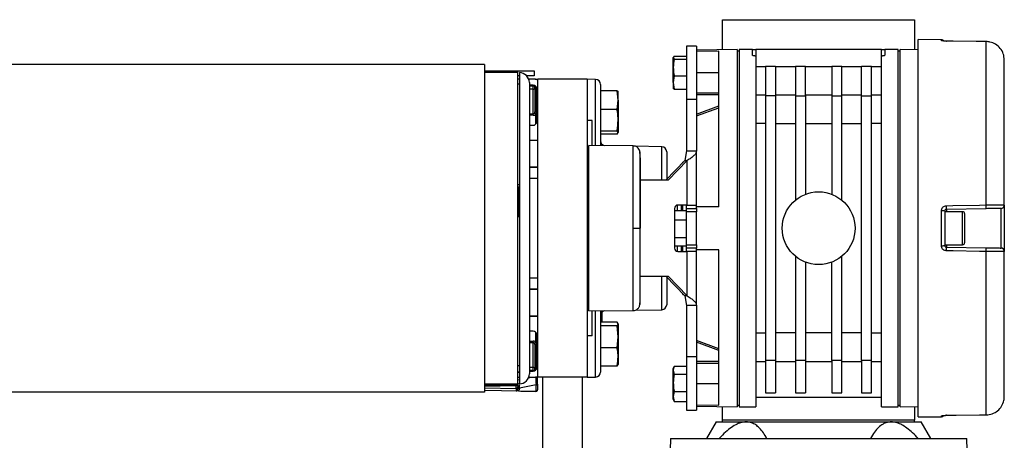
# Model space of a CAD drawing. Header units: millimetres. Extents: x 0 to 420, y 0 to 297.
# Tile 21 of 22: x 331 to 353, y 219 to 228. Entities that reach past the tile are written whole.
import ezdxf

# ---------------------------------------------------------------- set-up
doc = ezdxf.new("R2010")
doc.units = ezdxf.units.MM

msp = doc.modelspace()

# ---------------------------------------------------------------- linework, layer by layer
at = {"color": 7, "linetype": 'Continuous', "lineweight": 25}
for p, q in [((346.50223, 227.49546), (346.50223, 228.14149)), ((346.50223, 228.14149), (350.61434, 228.14149)), ((350.61434, 228.14149), (350.61434, 227.49546)), ((345.94213, 227.57431), (345.72944, 227.57431)), ((345.72944, 227.57431), (345.72944, 226.43219)), ((345.94213, 227.57431), (345.94213, 226.43219)), ((351.18924, 227.71177), (350.69233, 227.7161)), ((350.69233, 219.63368), (350.69233, 227.7161)), ((351.18924, 227.69432), (351.18924, 227.71177)), ((351.29373, 227.68184), (351.29388, 227.68235)), ((352.14915, 227.67245), (352.14931, 227.67299)), ((352.14915, 224.1732), (352.14915, 227.67245)), ((345.46427, 227.36235), (345.44584, 227.3293)), ((345.46427, 227.36235), (345.72944, 227.36235)), ((346.81418, 227.5009), (345.94213, 227.48568)), ((346.42424, 227.46619), (345.94213, 227.45772)), ((346.42424, 224.13573), (346.42424, 227.46619)), ((346.81418, 227.5009), (346.81418, 219.84888)), ((346.85672, 227.46796), (346.81418, 227.46796)), ((347.14031, 227.50341), (346.85672, 227.50341)), ((346.85672, 227.50341), (346.85672, 219.84637)), ((347.14031, 227.50341), (347.21121, 227.50341)), ((347.14031, 227.38184), (347.14031, 227.50341)), ((347.21121, 227.50341), (347.21121, 227.3628)), ((349.90535, 227.50341), (347.21121, 227.50341)), ((347.21121, 227.3628), (347.21121, 226.38206)), ((349.90535, 227.3628), (349.90535, 227.50341)), ((349.90535, 227.50341), (349.97625, 227.50341)), ((349.90535, 226.38206), (349.90535, 227.3628)), ((350.25985, 227.50341), (349.97625, 227.50341)), ((349.97625, 227.50341), (349.97625, 227.38184)), ((350.25985, 219.84637), (350.25985, 227.50341)), ((350.30239, 227.46796), (350.25985, 227.46796)), ((350.69233, 227.4941), (350.30239, 227.5009)), ((350.30239, 219.84888), (350.30239, 227.5009)), ((341.40463, 227.18436), (270.50617, 227.18436)), ((341.40463, 227.18436), (341.40463, 220.16542)), ((345.44584, 227.3293), (345.46427, 227.29624)), ((345.44584, 227.11863), (345.44584, 227.3293)), ((345.46427, 227.29624), (345.72944, 227.29624)), ((347.42391, 227.14913), (347.6366, 227.14913)), ((347.42391, 227.14913), (347.42391, 226.51083)), ((347.6366, 227.14913), (347.6366, 226.51083)), ((348.06199, 227.14913), (348.27469, 227.14913)), ((348.06199, 227.14913), (348.06199, 226.51083)), ((348.27469, 226.51083), (348.27469, 227.14913)), ((348.84188, 227.14913), (349.05457, 227.14913)), ((348.84188, 227.14913), (348.84188, 226.51083)), ((349.05457, 226.51083), (349.05457, 227.14913)), ((349.47996, 227.14913), (349.69266, 227.14913)), ((349.47996, 226.51083), (349.47996, 227.14913)), ((349.69266, 226.51083), (349.69266, 227.14913)), ((352.53569, 224.16995), (352.53569, 227.27963)), ((341.40463, 227.04257), (342.11361, 227.04257)), ((342.11361, 227.00712), (341.40463, 227.00851)), ((342.11361, 227.04257), (342.46811, 227.04257)), ((342.11361, 227.00712), (342.11361, 227.04257)), ((342.11361, 220.34266), (342.11361, 227.00712)), ((342.14906, 226.93622), (342.11361, 226.93622)), ((342.14906, 227.00712), (342.14906, 226.44342)), ((342.46811, 226.93622), (342.3076, 226.93622)), ((342.46811, 227.04257), (342.46811, 226.93622)), ((345.44584, 226.79645), (345.44584, 227.11863)), ((345.46427, 226.94101), (345.44584, 226.79645)), ((345.46427, 226.94101), (345.72944, 226.94101)), ((345.94213, 227.00712), (346.42424, 227.00712)), ((347.21121, 227.14149), (347.42391, 227.14149)), ((347.6366, 227.14149), (348.06199, 227.14149)), ((348.27469, 227.14149), (348.84188, 227.14149)), ((349.05457, 227.14149), (349.47996, 227.14149)), ((349.69266, 227.14149), (349.90535, 227.14149)), ((342.14906, 226.86532), (342.11361, 226.86532)), ((342.14906, 226.75897), (342.11361, 226.75897)), ((342.46811, 226.86532), (342.34959, 226.86532)), ((342.36176, 226.79442), (342.36176, 220.55536)), ((342.44684, 226.7377), (342.36176, 226.7377)), ((342.48616, 226.8644), (342.50294, 226.86469)), ((343.60248, 226.86532), (342.539, 226.86532)), ((342.539, 226.86532), (342.539, 220.48446)), ((343.78158, 226.8622), (343.60248, 226.86532)), ((343.60248, 226.86532), (343.60248, 220.48446)), ((343.78158, 225.43952), (343.78158, 226.8622)), ((343.88608, 226.75586), (343.88608, 225.43861)), ((345.44584, 226.79645), (345.46427, 226.65189)), ((345.44584, 226.79645), (345.44584, 226.68023)), ((342.36176, 226.72037), (342.44591, 226.72257)), ((342.44591, 226.65247), (342.36176, 226.65027)), ((342.44591, 226.12762), (342.44591, 226.65247)), ((342.48229, 226.68714), (342.48229, 226.16532)), ((342.48229, 226.68714), (342.51065, 226.68714)), ((342.50973, 226.69795), (342.51065, 226.68714)), ((342.51065, 226.68714), (342.51065, 226.16532)), ((342.51774, 225.95073), (342.51774, 226.66681)), ((344.23963, 226.62109), (343.88608, 226.62109)), ((344.2642, 226.42071), (344.23963, 226.62109)), ((344.23963, 226.62109), (344.2642, 226.5891)), ((344.2642, 226.42071), (344.2642, 226.59263)), ((345.46427, 226.65189), (345.44584, 226.68494)), ((345.46427, 226.65189), (345.72944, 226.65189)), ((346.42424, 226.56549), (345.94213, 226.56549)), ((346.42424, 226.53152), (345.94213, 226.53152)), ((347.42391, 226.52742), (347.21121, 226.52742)), ((348.06199, 226.52742), (347.6366, 226.52742)), ((348.84188, 226.52742), (348.27469, 226.52742)), ((349.47996, 226.52742), (349.05457, 226.52742)), ((349.90535, 226.52742), (349.69266, 226.52742)), ((342.14906, 226.44342), (342.14906, 220.34266)), ((344.23963, 226.22032), (344.2642, 226.42071)), ((344.2642, 226.42071), (344.2642, 225.98794)), ((345.94213, 226.43219), (345.72944, 226.43219)), ((345.72944, 226.43219), (345.72944, 225.33298)), ((345.94213, 226.43219), (345.94213, 225.33298)), ((347.21121, 226.38206), (347.21121, 220.96772)), ((347.42391, 226.51083), (347.42391, 220.83895)), ((347.6366, 226.51083), (347.42391, 226.51083)), ((347.6366, 226.51083), (347.6366, 220.83895)), ((348.06199, 226.51083), (348.27469, 226.51083)), ((348.06199, 226.51083), (348.06199, 224.27648)), ((348.27469, 226.51083), (348.27469, 224.40138)), ((348.84188, 226.51083), (349.05457, 226.51083)), ((348.84188, 226.51083), (348.84188, 224.40138)), ((349.05457, 224.27648), (349.05457, 226.51083)), ((349.47996, 226.51083), (349.69266, 226.51083)), ((349.47996, 220.83895), (349.47996, 226.51083)), ((349.69266, 220.83895), (349.69266, 226.51083)), ((349.90535, 220.96772), (349.90535, 226.38206)), ((342.36176, 226.12956), (342.44591, 226.12762)), ((342.4456, 226.09295), (342.36176, 226.09489)), ((342.48229, 226.16532), (342.51065, 226.16532)), ((342.50294, 225.90738), (342.50294, 226.1205)), ((344.23963, 226.22032), (343.88608, 226.22032)), ((345.94213, 226.11905), (346.42424, 226.2948)), ((345.94213, 226.08138), (346.42424, 226.25712)), ((342.36176, 225.87983), (342.44684, 225.87983)), ((343.70883, 225.97909), (343.60248, 225.97909)), ((343.70883, 225.44642), (343.70883, 225.97909)), ((344.2642, 225.98794), (344.2642, 225.72357)), ((347.42391, 225.91458), (347.21121, 225.91458)), ((347.6366, 225.91458), (348.06199, 225.91458)), ((348.27469, 225.91458), (348.84188, 225.91458)), ((349.05457, 225.91458), (349.47996, 225.91458)), ((349.90535, 225.91458), (349.69266, 225.91458)), ((344.23963, 225.75556), (343.88608, 225.75556)), ((344.23963, 225.69158), (343.88608, 225.69158)), ((344.2642, 225.72357), (344.23963, 225.75556)), ((344.23963, 225.69158), (344.2642, 225.72357)), ((342.36176, 225.56433), (342.539, 225.56433)), ((342.539, 225.5537), (342.36176, 225.5537)), ((342.50294, 225.5537), (342.50294, 225.56433)), ((343.63793, 225.41252), (343.60248, 225.4119)), ((344.58741, 225.43876), (343.63793, 225.44704)), ((343.63793, 221.90274), (343.63793, 225.44704)), ((345.19955, 225.41948), (344.63425, 225.42934)), ((345.19955, 224.70292), (345.19955, 225.41948)), ((345.30404, 225.31314), (345.30404, 224.72509)), ((345.72944, 225.33298), (345.69073, 225.12541)), ((345.72944, 225.33298), (345.94213, 225.33298)), ((345.94213, 224.17118), (345.94213, 225.33298)), ((345.69073, 225.12541), (345.28263, 224.70292)), ((345.74578, 225.12541), (345.33768, 224.70292)), ((345.65928, 225.09286), (345.65145, 225.09286)), ((345.65145, 225.08475), (345.65145, 225.09286)), ((345.69073, 225.12541), (345.74578, 225.12541)), ((345.74578, 224.17118), (345.74578, 225.12541)), ((342.36176, 224.98651), (342.539, 224.98651)), ((342.539, 224.97588), (342.36176, 224.97588)), ((342.50294, 224.97588), (342.50294, 224.98651)), ((342.539, 224.73837), (342.36176, 224.73837)), ((345.33768, 224.70292), (344.72879, 224.70292)), ((342.11361, 224.61177), (342.14906, 224.61177)), ((342.1207, 224.56518), (342.1207, 223.92677)), ((345.47099, 224.10028), (345.47099, 223.2495)), ((345.47099, 224.05254), (345.72944, 224.05254)), ((345.53092, 224.17062), (345.53092, 224.05254)), ((345.74578, 224.17118), (345.53948, 224.17118)), ((345.616, 224.17118), (345.616, 224.05254)), ((345.62668, 224.05254), (345.62668, 224.17118)), ((345.62804, 224.17118), (345.62804, 224.05254)), ((345.65145, 224.05254), (345.65145, 224.17118)), ((345.72944, 224.10028), (345.72944, 224.17118)), ((345.72944, 224.02938), (345.72944, 224.10028)), ((345.72944, 224.10028), (345.94213, 224.10028)), ((345.94213, 224.02938), (345.72944, 224.02938)), ((345.72944, 223.3204), (345.72944, 224.02938)), ((345.74578, 224.17118), (345.94213, 224.17118)), ((345.94213, 224.10028), (345.94213, 224.17118)), ((346.42424, 224.13573), (345.94213, 224.13573)), ((345.94213, 224.10028), (345.94213, 224.02938)), ((345.94213, 223.3204), (345.94213, 224.02938)), ((351.18924, 223.30003), (351.18924, 224.04975)), ((351.25952, 224.04317), (351.25952, 223.30661)), ((351.64237, 224.02939), (351.25952, 224.02939)), ((352.14977, 224.09355), (351.29435, 224.07861)), ((351.29435, 224.07861), (351.29435, 224.02939)), ((351.64237, 223.32039), (351.64237, 224.02939)), ((351.68491, 223.98685), (351.68491, 223.36293)), ((352.46603, 223.25072), (352.46603, 224.09907)), ((352.53569, 224.16995), (352.53569, 223.17983)), ((342.11361, 223.92677), (342.14906, 223.92677)), ((345.47099, 223.85308), (345.72944, 223.85308)), ((344.7271, 223.67489), (344.73686, 223.67489)), ((345.47099, 223.47543), (345.72944, 223.47543)), ((345.47099, 223.29725), (345.72944, 223.29725)), ((345.53092, 223.29725), (345.53092, 223.17916)), ((345.53948, 223.1786), (345.74578, 223.1786)), ((345.616, 223.29725), (345.616, 223.1786)), ((345.62668, 223.1786), (345.62668, 223.29725)), ((345.62804, 223.29725), (345.62804, 223.1786)), ((345.65145, 223.1786), (345.65145, 223.29725)), ((345.72944, 223.2495), (345.72944, 223.3204)), ((345.72944, 223.3204), (345.94213, 223.3204)), ((345.94213, 223.2495), (345.72944, 223.2495)), ((345.72944, 223.1786), (345.72944, 223.2495)), ((345.74578, 222.22437), (345.74578, 223.1786)), ((345.94213, 223.1786), (345.74578, 223.1786)), ((345.94213, 223.3204), (345.94213, 223.2495)), ((345.94213, 223.1786), (345.94213, 223.2495)), ((346.42424, 223.21405), (345.94213, 223.21405)), ((345.94213, 222.0168), (345.94213, 223.1786)), ((346.42424, 219.88359), (346.42424, 223.21405)), ((351.25952, 223.32039), (351.64237, 223.32039)), ((351.29435, 223.32039), (351.29435, 223.27117)), ((351.29435, 223.27117), (352.14977, 223.25624)), ((352.14915, 219.67733), (352.14915, 223.17658)), ((352.53569, 220.07016), (352.53569, 223.17983)), ((348.06199, 223.0733), (348.06199, 220.83895)), ((348.27469, 222.9484), (348.27469, 220.83895)), ((348.84188, 220.83895), (348.84188, 222.9484)), ((349.05457, 220.83895), (349.05457, 223.0733)), ((342.36176, 222.61141), (342.539, 222.61141)), ((344.72879, 222.64686), (345.33768, 222.64686)), ((345.19955, 221.93031), (345.19955, 222.64686)), ((345.28263, 222.64686), (345.69073, 222.22437)), ((345.30404, 222.62469), (345.30404, 222.03664)), ((345.33768, 222.64686), (345.74578, 222.22437)), ((342.36176, 222.3739), (342.539, 222.3739)), ((342.539, 222.36327), (342.36176, 222.36327)), ((342.43266, 222.36327), (342.43266, 222.3739)), ((342.50294, 222.36327), (342.50294, 222.3739)), ((345.65145, 222.25692), (345.65145, 222.26504)), ((345.65145, 222.25692), (345.65928, 222.25692)), ((345.74578, 222.22437), (345.69073, 222.22437)), ((345.69073, 222.22437), (345.72944, 222.0168)), ((343.60248, 221.93788), (343.63793, 221.93726)), ((343.63793, 221.90274), (344.58741, 221.91102)), ((343.70883, 221.37069), (343.70883, 221.90336)), ((343.78158, 220.48759), (343.78158, 221.91026)), ((343.88608, 221.91117), (343.88608, 220.59392)), ((343.92152, 221.82788), (343.92152, 221.89134)), ((344.63658, 221.92048), (345.19955, 221.93031)), ((345.94213, 222.0168), (345.72944, 222.0168)), ((345.72944, 222.0168), (345.72944, 220.91759)), ((345.94213, 222.0168), (345.94213, 220.91759)), ((342.36176, 221.79608), (342.539, 221.79608)), ((342.539, 221.78545), (342.36176, 221.78545)), ((342.43266, 221.78545), (342.43266, 221.79608)), ((342.50294, 221.78545), (342.50294, 221.79608)), ((344.23963, 221.66422), (343.88608, 221.66422)), ((343.88614, 221.80666), (343.92152, 221.80727)), ((343.92152, 221.82788), (343.88905, 221.82784)), ((343.92152, 221.80727), (343.92152, 221.82788)), ((343.92152, 221.66422), (343.92152, 221.80727)), ((344.2642, 221.6242), (344.23963, 221.66422)), ((342.44684, 221.46995), (342.36176, 221.46995)), ((344.23963, 221.58418), (343.88608, 221.58418)), ((344.23963, 221.58418), (344.2642, 221.6242)), ((344.2642, 221.34879), (344.23963, 221.58418)), ((344.2642, 221.6242), (344.2642, 221.34879)), ((342.36176, 221.2549), (342.4456, 221.25683)), ((342.50294, 221.22929), (342.50294, 221.4424)), ((342.51774, 220.68298), (342.51774, 221.39905)), ((343.70883, 221.37069), (343.60248, 221.37069)), ((344.23963, 221.1134), (344.2642, 221.34879)), ((344.2642, 221.34879), (344.2642, 220.91803)), ((345.94213, 221.2684), (345.94213, 221.2684)), ((346.42424, 221.09266), (345.94213, 221.2684)), ((347.21121, 221.4352), (347.42391, 221.4352)), ((348.06199, 221.4352), (347.6366, 221.4352)), ((348.84188, 221.4352), (348.27469, 221.4352)), ((349.47996, 221.4352), (349.05457, 221.4352)), ((349.69266, 221.4352), (349.90535, 221.4352)), ((342.44591, 221.22217), (342.36176, 221.22023)), ((342.44591, 220.69731), (342.44591, 221.22217)), ((342.48229, 221.18446), (342.48229, 220.66265)), ((342.48229, 221.18446), (342.51065, 221.18446)), ((342.51065, 221.18446), (342.51065, 220.66265)), ((344.23963, 221.1134), (343.88608, 221.1134)), ((346.42424, 221.05498), (345.94213, 221.23073)), ((344.2642, 220.91803), (344.2642, 220.75733)), ((345.94213, 220.91759), (345.72944, 220.91759)), ((345.72944, 220.91759), (345.72944, 219.77548)), ((345.94213, 220.91759), (345.94213, 219.77548)), ((346.42424, 220.81826), (345.94213, 220.81826)), ((347.21121, 220.96772), (347.21121, 219.84637)), ((347.21121, 220.82236), (347.42391, 220.82236)), ((347.6366, 220.83895), (347.42391, 220.83895)), ((347.42391, 220.83895), (347.42391, 220.14948)), ((347.6366, 220.83895), (347.6366, 220.14948)), ((347.6366, 220.82236), (348.06199, 220.82236)), ((348.06199, 220.83895), (348.06199, 220.14948)), ((348.27469, 220.83895), (348.06199, 220.83895)), ((348.27469, 220.83895), (348.27469, 220.14948)), ((348.27469, 220.82236), (348.84188, 220.82236)), ((349.05457, 220.83895), (348.84188, 220.83895)), ((348.84188, 220.83895), (348.84188, 220.14948)), ((349.05457, 220.14948), (349.05457, 220.83895)), ((349.05457, 220.82236), (349.47996, 220.82236)), ((349.69266, 220.83895), (349.47996, 220.83895)), ((349.47996, 220.83895), (349.47996, 220.14948)), ((349.69266, 220.14948), (349.69266, 220.83895)), ((349.69266, 220.82236), (349.90535, 220.82236)), ((349.90535, 219.84637), (349.90535, 220.96772)), ((342.11361, 220.73655), (342.14906, 220.73655)), ((342.36176, 220.69951), (342.44591, 220.69731)), ((342.44591, 220.62721), (342.36176, 220.62941)), ((342.36176, 220.61208), (342.44684, 220.61208)), ((342.48229, 220.66265), (342.51065, 220.66265)), ((342.51065, 220.66265), (342.50978, 220.65243)), ((344.23963, 220.72267), (343.88608, 220.72267)), ((344.2642, 220.76269), (344.23963, 220.72267)), ((345.46427, 220.71981), (345.44584, 220.63547)), ((345.46009, 220.70902), (345.44584, 220.66989)), ((345.44584, 220.63547), (345.44584, 220.66989)), ((345.44584, 220.63547), (345.46427, 220.55113)), ((345.44584, 220.36256), (345.44584, 220.63547)), ((345.46427, 220.71981), (345.72944, 220.71981)), ((345.94213, 220.78429), (346.42424, 220.78429)), ((342.11361, 220.60111), (342.14906, 220.60111)), ((342.11361, 220.59081), (342.14906, 220.59081)), ((342.11361, 220.48446), (342.14906, 220.48446)), ((342.11361, 220.4249), (342.14906, 220.4323)), ((342.34527, 220.47324), (342.39905, 220.48446)), ((342.34959, 220.48446), (342.46811, 220.48446)), ((343.60248, 220.48446), (342.539, 220.48446)), ((342.539, 220.33159), (342.539, 220.48446)), ((342.64535, 220.48446), (342.64535, 217.89667)), ((343.49613, 220.48446), (343.49613, 217.89667)), ((343.60248, 220.48446), (343.78158, 220.48759)), ((345.46427, 220.55113), (345.72944, 220.55113)), ((341.40463, 220.34127), (342.11361, 220.34266)), ((341.40463, 220.31611), (342.07755, 220.32785)), ((342.07755, 220.29971), (341.40463, 220.28797)), ((341.40463, 220.25291), (342.07755, 220.24116)), ((342.50294, 220.17989), (341.40463, 220.19906)), ((342.07755, 220.24116), (342.07755, 220.29971)), ((342.11361, 220.29241), (342.11361, 220.27607)), ((342.11361, 220.27607), (342.11361, 220.22722)), ((342.50479, 220.32279), (342.14783, 220.24831)), ((342.14783, 220.24831), (342.14783, 220.23602)), ((342.50479, 220.18178), (342.50479, 220.32279)), ((342.539, 220.33159), (342.539, 220.21643)), ((342.539, 220.21643), (342.539, 220.21533)), ((345.44584, 220.06975), (345.44584, 220.36256)), ((346.42424, 220.34266), (345.94213, 220.34266)), ((341.40463, 220.16542), (270.50617, 220.16542)), ((342.50294, 220.18177), (342.50479, 220.18178)), ((345.46427, 220.17399), (345.44584, 220.06975)), ((345.44584, 220.06975), (345.46427, 219.96552)), ((345.44584, 220.01544), (345.44584, 220.06975)), ((345.44584, 220.01544), (345.46009, 219.9763)), ((345.46427, 219.96552), (345.46178, 219.97692)), ((345.46427, 220.17399), (345.72944, 220.17399)), ((347.21121, 220.05907), (349.90535, 220.05907)), ((347.42391, 220.14948), (347.6366, 220.14948)), ((348.06199, 220.14948), (348.27469, 220.14948)), ((348.84188, 220.14948), (349.05457, 220.14948)), ((349.47996, 220.14948), (349.69266, 220.14948)), ((345.46427, 219.96552), (345.72944, 219.96552)), ((345.72944, 219.77548), (345.94213, 219.77548)), ((345.94213, 219.89207), (346.42424, 219.88359)), ((345.94213, 219.8641), (346.81418, 219.84888)), ((346.50223, 219.56278), (346.50223, 219.85432)), ((346.81418, 219.88182), (346.85672, 219.88182)), ((346.85672, 219.84637), (347.21121, 219.84637)), ((349.90535, 219.84637), (350.25985, 219.84637)), ((350.25985, 219.88182), (350.30239, 219.88182)), ((350.30239, 219.84888), (350.69233, 219.85568)), ((350.61434, 219.85432), (350.61434, 219.56278)), ((350.61434, 219.56278), (346.50223, 219.56278)), ((346.50223, 219.52733), (346.50223, 219.56278)), ((350.61434, 219.52733), (350.61434, 219.56278)), ((350.69233, 219.63368), (351.18924, 219.63802)), ((351.18924, 219.63802), (351.18924, 219.65546)), ((351.29388, 219.66744), (351.29373, 219.66794)), ((352.14931, 219.67679), (352.14915, 219.67733)), ((346.36043, 219.52733), (346.15577, 219.17284)), ((346.36043, 219.52733), (347.00417, 219.52733)), ((347.00417, 219.52733), (350.1124, 219.52733)), ((350.1124, 219.52733), (350.75614, 219.52733)), ((350.9608, 219.17284), (350.75614, 219.52733)), ((345.38558, 219.17284), (345.36785, 218.67655)), ((345.38558, 219.17284), (351.73099, 219.17284)), ((351.74871, 218.67655), (351.73099, 219.17284))]:
    msp.add_line(p, q, dxfattribs=at)
at = {"color": 7, "linetype": 'Continuous', "lineweight": 25, "flags": 128}
for points in [[(352.14915, 227.67245), (352.00738, 227.67401), (351.44032, 227.68023), (351.29373, 227.68184)], [(352.14931, 227.67299), (351.93564, 227.67534), (351.29388, 227.68235)], [(342.11361, 224.56661), (342.11856, 224.56565), (342.12898, 224.56297), (342.13752, 224.55973), (342.14385, 224.55606), (342.14775, 224.55208), (342.14906, 224.54795)], [(351.29373, 224.15799), (351.43549, 224.16051), (352.00256, 224.1706), (352.14915, 224.1732)], [(344.58734, 223.67485), (344.61298, 223.67485), (344.63774, 223.67486), (344.66079, 223.67487), (344.68137, 223.67487), (344.69881, 223.67488), (344.71252, 223.67489), (344.72206, 223.67489), (344.7271, 223.67489)], [(352.14915, 223.17658), (352.00738, 223.1791), (351.44032, 223.18919), (351.29373, 223.19179)], [(351.29373, 219.66794), (351.43549, 219.6695), (352.00256, 219.67572), (352.14915, 219.67733)], [(351.29388, 219.66744), (351.50793, 219.66977), (352.14931, 219.67679)]]:
    msp.add_lwpolyline(points, dxfattribs=at)
at = {"color": 7, "linetype": 'Continuous', "lineweight": 25}
msp.add_circle((348.55828, 223.67489), 0.77988, dxfattribs=at)
for centre, radius, start, end in [((351.18862, 227.64087), 0.0709, 39.032066, 89.5), ((351.18862, 227.62318), 0.07114, 65.308991, 89.507922), ((342.14906, 226.79442), 0.2127, 0, 90), ((342.27375, 226.7314), 0.17239, 357.065546, 2.096694), ((342.44684, 226.66681), 0.0709, 0, 90), ((342.46811, 226.68808), 0.17725, 66.421822, 90), ((342.52391, 226.86185), 0.02116, 172.280996, 179.853342), ((342.50356, 226.82925), 0.03545, 46.306944, 91), ((343.77973, 226.75586), 0.10635, 0, 89), ((342.50985, 226.68752), 0.07292, 151.27083, 208.72917), ((342.44684, 226.68714), 0.03545, 0, 91.5), ((342.4472, 226.68754), 0.03509, 267.897265, 359.338363), ((342.22873, 227.04633), 0.41724, 306.101362, 308.994675), ((341.67461, 226.11716), 0.77137, 358.201285, 0.77631), ((341.81834, 225.25059), 1.10698, 51.797712, 53.642543), ((342.44684, 225.95073), 0.0709, 270, 0), ((343.99242, 225.54691), 0.10635, 180, 254.991863), ((345.1977, 225.31314), 0.10635, 0, 89), ((345.54071, 224.10147), 0.06972, 91.010185, 180.97576), ((351.20655, 223.85616), 0.19437, 74.186709, 95.110332), ((349.40428, 224.10357), 1.89023, 359.243468, 1.649657), ((351.64237, 223.98685), 0.04254, 0, 90), ((350.26401, 224.11873), 1.88592, 359.234824, 1.655124), ((352.46479, 224.16995), 0.0709, 271, 0), ((351.64237, 223.36293), 0.04254, 270, 0), ((345.54071, 223.24831), 0.06972, 179.02424, 268.989815), ((351.20655, 223.49363), 0.19437, 264.889668, 285.813291), ((349.40428, 223.24621), 1.89023, 358.350343, 0.756532), ((350.26401, 223.23105), 1.88592, 358.344876, 0.765176), ((352.46479, 223.17983), 0.0709, 0, 89), ((343.99242, 221.80287), 0.10635, 105.008137, 180), ((345.1977, 222.03664), 0.10635, 271, 0), ((342.44684, 221.39905), 0.0709, 0, 90), ((341.67461, 221.23262), 0.77137, 359.22369, 1.798715), ((341.81834, 222.09919), 1.10698, 306.357457, 308.202288), ((342.50985, 220.66226), 0.07292, 151.27083, 208.72917), ((342.4472, 220.66224), 0.03509, 0.661637, 92.102735), ((342.44684, 220.66265), 0.03545, 268.5, 0), ((342.29905, 220.61857), 0.14711, 357.470713, 3.367047), ((342.44684, 220.68298), 0.0709, 270, 0), ((342.22873, 220.30345), 0.41724, 51.005325, 53.898638), ((342.14906, 220.55536), 0.2127, 270, 0), ((342.46811, 220.66171), 0.17725, 270, 293.578178), ((343.77973, 220.59392), 0.10635, 271, 0), ((342.10908, 220.31378), 0.03453, 155.95366, 204.04634), ((341.9337, 220.33761), 0.14418, 356.118299, 1.978938), ((342.07816, 220.29241), 0.03545, 25.929341, 91), ((342.07842, 220.27635), 0.03519, 268.575283, 359.547871), ((341.87063, 220.40863), 0.23287, 339.303426, 343.534046), ((342.07816, 220.29241), 0.03545, 0, 25.929341), ((342.14008, 220.24613), 0.05331, 81.082524, 119.761892), ((342.14006, 220.20759), 0.04145, 79.201074, 129.646636), ((342.14006, 220.19531), 0.04145, 79.201074, 129.646636), ((342.50356, 220.21533), 0.03545, 269, 0), ((342.51256, 220.36351), 0.04145, 259.201074, 309.646636), ((351.18862, 219.70891), 0.0709, 270.5, 321.461151), ((351.18863, 219.72659), 0.07114, 270.491268, 296.898689)]:
    msp.add_arc(centre, radius, start, end, dxfattribs=at)
for centre, major_axis, ratio, start_param, end_param in [((342.44746, 226.16542), (0.00589, 0.07225), 0.9778629, 3.19863673, 4.12356395), ((342.44684, 226.16542), (0.00203, 0.03776), 0.93727328, 3.1727564, 4.09768363), ((342.44746, 221.18437), (-0.00589, 0.07225), 0.9778629, 5.30121401, 6.22614123), ((342.44684, 221.18437), (-0.00203, 0.03776), 0.93727328, 5.32709433, 6.25202156), ((342.50356, 220.50369), (-0.00724, 0.72275), 0.00082193, 1.59255895, 1.82376246), ((342.07816, 223.73277), (0.00062, 3.54545), 0.00001526, 2.96708611, 3.09656734), ((366.85225, 223.30034), (87.02453, -0.6392), 0.03946155, 4.42463256, 4.42909478), ((342.14906, 220.42971), (0.00724, 0.72577), 0.0008151, 4.45976438, 4.53102055), ((342.50356, 223.72534), (0.00062, 3.54545), 0.00001526, 3.10907241, 3.14159239)]:
    msp.add_ellipse(centre, major_axis=major_axis, ratio=ratio, start_param=start_param, end_param=end_param, dxfattribs=at)
for points, knots in [([(351.29373, 227.68184), (351.28184, 227.68211), (351.25801, 227.68266), (351.22657, 227.6852), (351.20299, 227.6885), (351.19089, 227.69173), (351.18969, 227.69361), (351.18924, 227.69432)], [0, 0, 0, 0, 0.21375419, 0.42830474, 0.6450109, 0.86422349, 1, 1, 1, 1]), ([(351.29387, 227.6824), (351.29241, 227.6824), (351.27992, 227.6824), (351.2565, 227.68346), (351.23165, 227.68555), (351.21875, 227.68734), (351.2143, 227.68835), (351.21476, 227.68822), (351.21485, 227.68819)], [0, 0, 0, 0, 0.03902567, 0.3344974, 0.63082105, 0.83813339, 0.96841014, 1, 1, 1, 1]), ([(352.53569, 227.27963), (352.53131, 227.32407), (352.52256, 227.41298), (352.45428, 227.53135), (352.35396, 227.62019), (352.24562, 227.66556), (352.17545, 227.67057), (352.14915, 227.67245)], [0, 0, 0, 0, 0.21814391, 0.43644346, 0.65416005, 0.87038191, 1, 1, 1, 1]), ([(347.21121, 227.3628), (347.20346, 227.36301), (347.18794, 227.36343), (347.16719, 227.36663), (347.15114, 227.3713), (347.14181, 227.37667), (347.14077, 227.38027), (347.14031, 227.38184)], [0, 0, 0, 0, 0.20532875, 0.41053568, 0.61917072, 0.83501098, 1, 1, 1, 1]), ([(349.97625, 227.38184), (349.97543, 227.3797), (349.97377, 227.37544), (349.96087, 227.36959), (349.94201, 227.3652), (349.92221, 227.36307), (349.90976, 227.36287), (349.90535, 227.3628)], [0, 0, 0, 0, 0.22407008, 0.44823501, 0.66927926, 0.88297376, 1, 1, 1, 1]), ([(345.46427, 227.29624), (345.46367, 227.29314), (345.45242, 227.23459), (345.44904, 227.17503), (345.44584, 227.11863)], [0, 0, 0, 0, 0.052974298, 1, 1, 1, 1]), ([(345.44584, 227.11863), (345.44812, 227.07133), (345.45099, 227.01175), (345.462, 226.95311), (345.46427, 226.94101)], [0, 0, 0, 0, 0.79381431, 1, 1, 1, 1]), ([(342.47458, 226.14208), (342.47683, 226.14568), (342.4813, 226.15282), (342.48196, 226.16118), (342.48229, 226.16532)], [0, 0, 0, 0, 0.50426606, 1, 1, 1, 1]), ([(342.51065, 226.16532), (342.51037, 226.15746), (342.50982, 226.14217), (342.50519, 226.12759), (342.50294, 226.1205)], [0, 0, 0, 0, 0.51365174, 1, 1, 1, 1]), ([(344.2642, 225.98794), (344.26116, 226.04982), (344.25734, 226.12778), (344.24266, 226.2045), (344.23963, 226.22032)], [0, 0, 0, 0, 0.79381431, 1, 1, 1, 1]), ([(344.23963, 225.75556), (344.24043, 225.75962), (344.25543, 225.83623), (344.25993, 225.91415), (344.2642, 225.98794)], [0, 0, 0, 0, 0.0529743, 1, 1, 1, 1]), ([(344.58734, 223.67485), (344.58736, 223.7726), (344.58739, 223.97094), (344.5874, 224.25879), (344.58732, 224.53263), (344.58737, 224.77974), (344.5874, 224.99765), (344.58729, 225.17602), (344.58741, 225.31393), (344.58736, 225.39892), (344.58735, 225.43836), (344.58736, 225.4347), (344.58737, 225.43353)], [0, 0, 0, 0, 0.10580634, 0.21468099, 0.32048836, 0.42936412, 0.53517181, 0.64404783, 0.74985665, 0.85873394, 0.95481166, 1, 1, 1, 1]), ([(344.72751, 225.30718), (344.72743, 225.30841), (344.72703, 225.31416), (344.72371, 225.33556), (344.71028, 225.37143), (344.67676, 225.40977), (344.63307, 225.4346), (344.60194, 225.43646), (344.58786, 225.4373)], [0, 0, 0, 0, 0.01847736, 0.08582144, 0.30546512, 0.55831355, 0.80021053, 1, 1, 1, 1]), ([(344.73686, 225.18897), (344.73564, 225.20974), (344.73319, 225.25133), (344.72904, 225.2928), (344.72697, 225.31356)], [0, 0, 0, 0, 0.49937363, 1, 1, 1, 1]), ([(344.72713, 225.30715), (344.72713, 225.30824), (344.72711, 225.31168), (344.72714, 225.27565), (344.72713, 225.19632), (344.72707, 225.06966), (344.72713, 224.9032), (344.72713, 224.70245), (344.72711, 224.47198), (344.72718, 224.21934), (344.72709, 223.95096), (344.7271, 223.76691), (344.7271, 223.67489)], [0, 0, 0, 0, 0.04519697, 0.14229069, 0.24951199, 0.35673221, 0.46395128, 0.57117195, 0.6783794, 0.78558802, 0.8927954, 1, 1, 1, 1]), ([(344.73686, 225.18081), (344.73686, 225.18216), (344.73686, 225.18599), (344.73686, 225.12154), (344.73686, 224.99226), (344.73686, 224.80539), (344.73686, 224.56845), (344.73686, 224.29343), (344.73686, 223.99118), (344.73686, 223.78024), (344.73686, 223.67489)], [0, 0, 0, 0, 0.07182898, 0.20468157, 0.3367394, 0.46949014, 0.60201668, 0.73437542, 0.8673414, 1, 1, 1, 1]), ([(351.18924, 224.04975), (351.19042, 224.06197), (351.19278, 224.08637), (351.21122, 224.11889), (351.2384, 224.14342), (351.26775, 224.15596), (351.28673, 224.15744), (351.29373, 224.15799)], [0, 0, 0, 0, 0.22025504, 0.43971281, 0.65786567, 0.87387297, 1, 1, 1, 1]), ([(351.29435, 224.07861), (351.29201, 224.07843), (351.28565, 224.07795), (351.27585, 224.07381), (351.26683, 224.06578), (351.26071, 224.05518), (351.25991, 224.04718), (351.25952, 224.04317)], [0, 0, 0, 0, 0.12445638, 0.33899001, 0.55774681, 0.7788159, 1, 1, 1, 1]), ([(352.14915, 224.1732), (352.19275, 224.17374), (352.27992, 224.17482), (352.39565, 224.17507), (352.48304, 224.17417), (352.52916, 224.17232), (352.53384, 224.17062), (352.53569, 224.16995)], [0, 0, 0, 0, 0.21421189, 0.42824134, 0.64302839, 0.85935193, 1, 1, 1, 1]), ([(352.46603, 224.09907), (352.46452, 224.09904), (352.46069, 224.09897), (352.42298, 224.09831), (352.35149, 224.09707), (352.2568, 224.09541), (352.18545, 224.09417), (352.14977, 224.09355)], [0, 0, 0, 0, 0.14084344, 0.35738662, 0.57221465, 0.78608966, 1, 1, 1, 1]), ([(344.58737, 221.91598), (344.58736, 221.91486), (344.58735, 221.91114), (344.58736, 221.9498), (344.58741, 222.03473), (344.58729, 222.17077), (344.58739, 222.3502), (344.58737, 222.56563), (344.58732, 222.8146), (344.5874, 223.08564), (344.58739, 223.37593), (344.58736, 223.57426), (344.58734, 223.67485)], [0, 0, 0, 0, 0.04254763, 0.14094275, 0.24679549, 0.35571793, 0.46156949, 0.57049069, 0.67634193, 0.78526289, 0.8910974, 1, 1, 1, 1]), ([(344.7271, 223.67489), (344.7271, 223.58287), (344.72709, 223.39882), (344.72718, 223.13044), (344.72711, 222.8778), (344.72713, 222.64733), (344.72713, 222.44658), (344.72707, 222.28013), (344.72713, 222.15345), (344.72714, 222.07418), (344.72711, 222.03825), (344.72713, 222.04157), (344.72713, 222.0426)], [0, 0, 0, 0, 0.10740972, 0.21482222, 0.32223596, 0.42964854, 0.53707435, 0.64449857, 0.75192392, 0.85935037, 0.95662987, 1, 1, 1, 1]), ([(344.73686, 222.16897), (344.73686, 222.16763), (344.73686, 222.16379), (344.73686, 222.22824), (344.73686, 222.35752), (344.73686, 222.5444), (344.73686, 222.78133), (344.73686, 223.05635), (344.73686, 223.35861), (344.73686, 223.56954), (344.73686, 223.67489)], [0, 0, 0, 0, 0.07180829, 0.20466384, 0.33672462, 0.46947832, 0.6020078, 0.7343695, 0.86733844, 1, 1, 1, 1]), ([(351.29373, 223.19179), (351.28184, 223.1932), (351.25801, 223.19601), (351.22657, 223.21512), (351.20299, 223.24283), (351.19089, 223.27289), (351.18969, 223.29252), (351.18924, 223.30003)], [0, 0, 0, 0, 0.21375419, 0.42830474, 0.6450109, 0.86422349, 1, 1, 1, 1]), ([(351.25952, 223.30661), (351.25967, 223.30415), (351.26007, 223.2977), (351.2641, 223.28789), (351.27192, 223.27884), (351.28238, 223.27256), (351.29038, 223.27163), (351.29435, 223.27117)], [0, 0, 0, 0, 0.13617722, 0.35693013, 0.57482542, 0.78879064, 1, 1, 1, 1]), ([(352.53569, 223.17983), (352.53131, 223.17882), (352.52256, 223.1768), (352.45428, 223.17513), (352.35396, 223.17468), (352.24562, 223.17532), (352.17545, 223.17623), (352.14915, 223.17658)], [0, 0, 0, 0, 0.21814391, 0.43644346, 0.65416005, 0.87038191, 1, 1, 1, 1]), ([(352.14977, 223.25624), (352.17129, 223.25586), (352.22872, 223.25486), (352.31739, 223.25331), (352.39945, 223.25188), (352.45529, 223.2509), (352.46245, 223.25078), (352.46603, 223.25072)], [0, 0, 0, 0, 0.12942387, 0.34542186, 0.56310236, 0.78156418, 1, 1, 1, 1]), ([(344.72697, 222.03622), (344.72904, 222.05698), (344.73319, 222.09844), (344.73564, 222.14004), (344.73686, 222.16081)], [0, 0, 0, 0, 0.50056851, 1, 1, 1, 1]), ([(344.58804, 221.91202), (344.60437, 221.91348), (344.63481, 221.91622), (344.67186, 221.93792), (344.69733, 221.9629), (344.71322, 221.98809), (344.722, 222.01058), (344.72617, 222.0285), (344.72715, 222.03859), (344.72754, 222.04259)], [0, 0, 0, 0, 0.23161094, 0.43175805, 0.59816768, 0.7386349, 0.85377264, 0.94214638, 1, 1, 1, 1]), ([(342.48229, 221.18446), (342.48194, 221.18871), (342.48126, 221.19707), (342.47678, 221.2042), (342.47458, 221.2077)], [0, 0, 0, 0, 0.5084988, 1, 1, 1, 1]), ([(342.50294, 221.22929), (342.50514, 221.22239), (342.50979, 221.20782), (342.51035, 221.19252), (342.51065, 221.18446)], [0, 0, 0, 0, 0.473256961, 1, 1, 1, 1]), ([(344.2642, 220.91803), (344.26116, 220.97006), (344.25734, 221.0356), (344.24266, 221.1001), (344.23963, 221.1134)], [0, 0, 0, 0, 0.79381431, 1, 1, 1, 1]), ([(344.23963, 220.72267), (344.24043, 220.72608), (344.25543, 220.79049), (344.25993, 220.856), (344.2642, 220.91803)], [0, 0, 0, 0, 0.0529743, 1, 1, 1, 1]), ([(345.46427, 220.55113), (345.46367, 220.54784), (345.45242, 220.48567), (345.44904, 220.42244), (345.44584, 220.36256)], [0, 0, 0, 0, 0.0529743, 1, 1, 1, 1]), ([(342.07754, 220.19091), (342.07996, 220.19101), (342.08637, 220.19127), (342.09658, 220.19532), (342.10605, 220.20357), (342.11242, 220.21476), (342.11321, 220.22303), (342.11361, 220.22722)], [0, 0, 0, 0, 0.1198481, 0.31831407, 0.53286561, 0.76302131, 1, 1, 1, 1]), ([(342.13037, 220.18882), (342.1244, 220.18895), (342.11018, 220.18927), (342.09232, 220.19001), (342.08185, 220.19063), (342.07762, 220.1909), (342.07754, 220.19091)], [0, 0, 0, 0, 0.29198398, 0.69591493, 0.9948299, 1, 1, 1, 1]), ([(342.11005, 220.30791), (342.10953, 220.30857), (342.1085, 220.30991), (342.10481, 220.3079), (342.09757, 220.30438), (342.09266, 220.30248), (342.08738, 220.30107), (342.08303, 220.30033), (342.07988, 220.29997), (342.07825, 220.2998), (342.07763, 220.29972), (342.07755, 220.29971)], [0, 0, 0, 0, 0.323343, 0.64997238, 0.7362313, 0.82297245, 0.88800526, 0.9381719, 0.97267281, 0.99633828, 1, 1, 1, 1]), ([(342.10739, 220.34265), (342.1067, 220.34159), (342.10394, 220.33736), (342.10072, 220.33087), (342.09836, 220.32444), (342.09838, 220.32184), (342.09893, 220.32115), (342.09905, 220.32105), (342.09908, 220.32103)], [0, 0, 0, 0, 0.0936773, 0.37190233, 0.65042616, 0.93389312, 0.98757627, 1, 1, 1, 1]), ([(342.11361, 220.35703), (342.11419, 220.3567), (342.12151, 220.35261), (342.13401, 220.34202), (342.14622, 220.3217), (342.14763, 220.30642), (342.14834, 220.2988)], [0, 0, 0, 0, 0.02777678, 0.35263214, 0.67710247, 1, 1, 1, 1]), ([(342.14783, 220.23602), (342.14709, 220.22763), (342.14559, 220.21044), (342.13552, 220.19614), (342.13037, 220.18882)], [0, 0, 0, 0, 0.48856925, 1, 1, 1, 1]), ([(342.50479, 220.18178), (342.50823, 220.18219), (342.51509, 220.183), (342.52414, 220.18768), (342.53179, 220.19457), (342.5375, 220.20429), (342.53899, 220.21207), (342.539, 220.21634), (342.539, 220.21643)], [0, 0, 0, 0, 0.16794276, 0.33530291, 0.51644874, 0.7333953, 0.99473785, 1, 1, 1, 1]), ([(345.44584, 220.36256), (345.44812, 220.31234), (345.45099, 220.24908), (345.462, 220.18682), (345.46427, 220.17399)], [0, 0, 0, 0, 0.793814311, 1, 1, 1, 1]), ([(352.14915, 219.67733), (352.19275, 219.68209), (352.27992, 219.6916), (352.39565, 219.75972), (352.48304, 219.85926), (352.52916, 219.9691), (352.53384, 220.04159), (352.53569, 220.07016)], [0, 0, 0, 0, 0.21421189, 0.42824134, 0.64302839, 0.85935193, 1, 1, 1, 1]), ([(351.18924, 219.65546), (351.19042, 219.65664), (351.19278, 219.659), (351.21122, 219.66267), (351.2384, 219.66571), (351.26775, 219.66747), (351.28673, 219.66782), (351.29373, 219.66794)], [0, 0, 0, 0, 0.22025504, 0.43971281, 0.65786567, 0.87387297, 1, 1, 1, 1]), ([(351.21478, 219.66157), (351.21473, 219.66155), (351.21457, 219.66151), (351.21836, 219.66232), (351.2276, 219.66369), (351.24611, 219.66556), (351.26969, 219.66705), (351.28697, 219.66721), (351.29392, 219.66728)], [0, 0, 0, 0, 0.045236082, 0.153636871, 0.318821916, 0.54179266, 0.815758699, 1, 1, 1, 1]), ([(347.00417, 219.52733), (346.97317, 219.52502), (346.91015, 219.52033), (346.80305, 219.48012), (346.68664, 219.4107), (346.55701, 219.30612), (346.4729, 219.21969), (346.4273, 219.17284)], [0, 0, 0, 0, 0.15605566, 0.31733127, 0.52778332, 0.74399133, 1, 1, 1, 1]), ([(347.44877, 219.17284), (347.42544, 219.21295), (347.3785, 219.29363), (347.2985, 219.39097), (347.21186, 219.46448), (347.11696, 219.51614), (347.04308, 219.52347), (347.00417, 219.52733)], [0, 0, 0, 0, 0.21849835, 0.43948746, 0.61664665, 0.79806469, 1, 1, 1, 1]), ([(350.1124, 219.52733), (350.08223, 219.52502), (350.02087, 219.52033), (349.92816, 219.48012), (349.83699, 219.4107), (349.7461, 219.30612), (349.69532, 219.21969), (349.6678, 219.17284)], [0, 0, 0, 0, 0.156055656, 0.317331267, 0.527783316, 0.743991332, 1, 1, 1, 1]), ([(350.68926, 219.17284), (350.65044, 219.21295), (350.57233, 219.29363), (350.45612, 219.39097), (350.34262, 219.46448), (350.22917, 219.51614), (350.15269, 219.52347), (350.1124, 219.52733)], [0, 0, 0, 0, 0.21849835, 0.43948746, 0.61664665, 0.7980647, 1, 1, 1, 1])]:
    msp.add_open_spline(points, degree=3, knots=knots, dxfattribs=at)
for points in [[(345.94213, 225.33298), (345.93938, 225.31569), (345.93389, 225.28109), (345.89074, 225.2292), (345.82746, 225.17731), (345.77301, 225.14271), (345.74578, 225.12541)], [(345.74578, 222.22437), (345.77301, 222.20707), (345.82746, 222.17248), (345.89074, 222.12058), (345.93389, 222.06869), (345.93938, 222.0341), (345.94213, 222.0168)]]:
    msp.add_open_spline(points, degree=3, dxfattribs=at)

doc.saveas('drawing.dxf')
